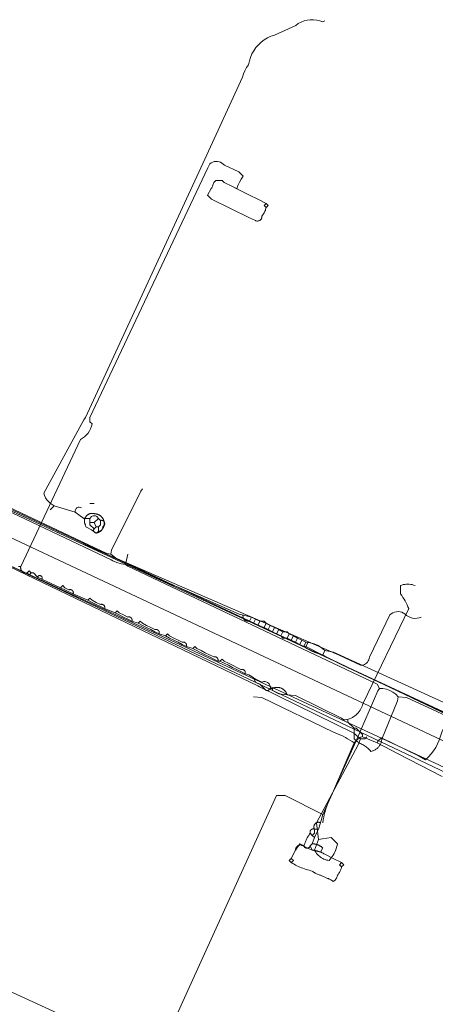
# Model space of a CAD drawing. Header units: inches. Extents: x 158416 to 160804, y 432611 to 437652.
# Tile 93 of 193: x 159420 to 159487, y 434295 to 434452. Entities that reach past the tile are written whole.
import ezdxf

# ---------------------------------------------------------------- set-up
doc = ezdxf.new("R2010")
doc.units = ezdxf.units.IN
doc.header["$MEASUREMENT"] = 0
doc.linetypes.add('COPIER_315', pattern=[0])
doc.linetypes.add('DASHDOT', pattern=[0])
for name, color, linetype in [('4.1-RIOOL-BESTAAND', 251, 'Continuous'), ('4.2-K&L-LAAGSPANNING', 10, 'Continuous'), ('4.2-K&L-LAGEDRUK GAS', 42, 'Continuous'), ('4.2-K&L-MIDDENSPANNING', 10, 'Continuous'), ('4.2-K&L-SIGNAAL KPN', 94, 'Continuous'), ('4.2-K&L-SIGNAAL UPC', 222, 'Continuous'), ('4.2-K&L-WATERLEIDING', 150, 'Continuous')]:
    doc.layers.add(name, color=color, linetype=linetype)

msp = doc.modelspace()

# ---------------------------------------------------------------- linework, layer by layer
at = {"layer": '4.1-RIOOL-BESTAAND', "linetype": 'COPIER_315', "lineweight": 0, "ltscale": 5}
msp.add_polyline3d([(159555.33, 434305.67, 0), (159554.36, 434305.78, 0), (159327.33, 434412.33, 0)], dxfattribs=at)
at = {"layer": '4.2-K&L-LAAGSPANNING', "linetype": 'DASHDOT', "lineweight": 0, "ltscale": 2}
msp.add_line((159437.33, 434365), (159437.67, 434366.67), dxfattribs=at)
for points in [[(159459.67, 434421.67, 0), (159459.33, 434422, 0), (159459.67, 434422.33, 0), (159458.33, 434423, 0), (159457, 434423.67, 0), (159455.67, 434424.33, 0), (159454.33, 434425, 0), (159453, 434425.67, 0), (159452.67, 434426, 0), (159451.67, 434426, 0), (159451.33, 434425.67, 0), (159451.3, 434425.52, 0), (159451.25, 434425.38, 0), (159451.2, 434425.24, 0), (159451.14, 434425.1, 0), (159451.08, 434424.96, 0), (159451.01, 434424.83, 0), (159450.93, 434424.7, 0), (159450.33, 434423.67, 0), (159451, 434423, 0), (159457.03, 434420.07, 0), (159457.97, 434419.6, 0), (159458.03, 434419.57, 0), (159458.1, 434419.56, 0), (159458.18, 434419.54, 0), (159458.25, 434419.54, 0), (159458.32, 434419.54, 0), (159458.39, 434419.55, 0), (159458.46, 434419.57, 0), (159458.53, 434419.59, 0), (159458.6, 434419.62, 0), (159458.66, 434419.65, 0), (159458.72, 434419.7, 0), (159458.77, 434419.74, 0), (159458.82, 434419.8, 0), (159458.87, 434419.85, 0), (159458.91, 434419.91, 0), (159458.94, 434419.98, 0), (159458.97, 434420.05, 0), (159458.98, 434420.12, 0), (159459, 434420.19, 0), (159459, 434420.26, 0), (159459, 434420.33, 0), (159459.09, 434420.45, 0), (159459.18, 434420.57, 0), (159459.27, 434420.7, 0), (159459.34, 434420.83, 0), (159459.41, 434420.96, 0), (159459.48, 434421.1, 0), (159459.54, 434421.24, 0), (159459.59, 434421.38, 0), (159459.63, 434421.52, 0), (159459.67, 434421.67, 0), (159460, 434422, 0), (159459.67, 434422.33, 0)], [(159376.3, 434393.57, 0), (159435.05, 434365.74, 0), (159435.3, 434365.6, 0), (159435.94, 434365.3, 0), (159436.63, 434365.1, 0), (159437.33, 434365, 0), (159437.7, 434364.73, 0), (159477.33, 434346, 0), (159477.67, 434345.33, 0), (159478.23, 434345.32, 0), (159478.79, 434345.22, 0), (159479.33, 434345.03, 0), (159479.83, 434344.76, 0), (159480.28, 434344.41, 0), (159480.67, 434344, 0), (159481.97, 434343.87, 0), (159503.07, 434334.13, 0)], [(159468.67, 434324, 0), (159468.73, 434324.45, 0), (159468.82, 434324.89, 0), (159468.91, 434325.34, 0), (159469.03, 434325.77, 0), (159469.16, 434326.21, 0), (159469.3, 434326.64, 0), (159469.46, 434327.06, 0), (159469.63, 434327.48, 0), (159469.82, 434327.9, 0), (159470.02, 434328.3, 0), (159470.23, 434328.7, 0), (159473.67, 434336.67, 0), (159474, 434337, 0), (159477.4, 434344.97, 0), (159477.67, 434345.33, 0)], [(159473.67, 434336.67, 0), (159473.32, 434336.9, 0), (159472.98, 434337.13, 0), (159472.62, 434337.34, 0), (159472.26, 434337.55, 0), (159471.89, 434337.74, 0), (159471.52, 434337.92, 0), (159471.14, 434338.09, 0), (159470.75, 434338.25, 0), (159470.37, 434338.4, 0), (159458.97, 434343.87, 0), (159457.67, 434344, 0)], [(159474, 434337, 0), (159474.63, 434336.6, 0), (159474.79, 434336.52, 0), (159474.95, 434336.44, 0), (159475.11, 434336.36, 0), (159475.26, 434336.26, 0), (159475.41, 434336.17, 0), (159475.55, 434336.06, 0), (159475.69, 434335.95, 0), (159475.83, 434335.84, 0), (159475.96, 434335.72, 0), (159476.09, 434335.59, 0), (159476.21, 434335.47, 0), (159476.33, 434335.33, 0), (159476.45, 434335.36, 0), (159476.57, 434335.4, 0), (159476.68, 434335.44, 0), (159476.8, 434335.49, 0), (159476.9, 434335.54, 0), (159477.01, 434335.6, 0), (159477.11, 434335.67, 0), (159477.21, 434335.74, 0), (159477.31, 434335.82, 0), (159477.4, 434335.9, 0), (159477.48, 434335.99, 0), (159477.56, 434336.08, 0), (159477.64, 434336.17, 0), (159477.71, 434336.27, 0), (159477.77, 434336.38, 0), (159477.83, 434336.48, 0), (159477.88, 434336.59, 0), (159477.93, 434336.71, 0), (159477.97, 434336.82, 0), (159478, 434336.94, 0), (159478.03, 434337.06, 0), (159478.05, 434337.18, 0), (159478.07, 434337.3, 0), (159480.57, 434343.37, 0), (159480.67, 434344, 0)], [(159471.67, 434317, 0), (159471.33, 434317.33, 0), (159471.67, 434317.67, 0), (159470.33, 434318.33, 0), (159469, 434319, 0), (159468.86, 434319.08, 0), (159468.72, 434319.16, 0), (159468.57, 434319.24, 0), (159468.42, 434319.31, 0), (159468.27, 434319.37, 0), (159468.12, 434319.43, 0), (159467.96, 434319.48, 0), (159467.81, 434319.53, 0), (159467.65, 434319.57, 0), (159467.49, 434319.6, 0), (159467.33, 434319.63, 0), (159467.16, 434319.65, 0), (159467, 434319.67, 0), (159466.03, 434320.1, 0), (159465.89, 434320.15, 0), (159465.76, 434320.21, 0), (159465.62, 434320.27, 0), (159465.49, 434320.34, 0), (159465.36, 434320.41, 0), (159465.24, 434320.49, 0), (159465.12, 434320.58, 0), (159465, 434320.67, 0), (159464.33, 434319.67, 0), (159463.67, 434318.33, 0), (159463.33, 434318, 0), (159463.67, 434317.67, 0)], [(159463.67, 434318.33, 0), (159464, 434318, 0), (159463.67, 434317.67, 0), (159463.89, 434317.54, 0), (159464.11, 434317.41, 0), (159464.34, 434317.29, 0), (159464.57, 434317.18, 0), (159464.81, 434317.07, 0), (159465.04, 434316.96, 0), (159465.28, 434316.86, 0), (159465.52, 434316.77, 0), (159465.76, 434316.68, 0), (159466.01, 434316.6, 0), (159466.25, 434316.53, 0), (159466.5, 434316.46, 0), (159466.75, 434316.39, 0), (159467, 434316.33, 0), (159467.11, 434316.25, 0), (159467.22, 434316.17, 0), (159467.33, 434316.09, 0), (159467.45, 434316.02, 0), (159467.57, 434315.95, 0), (159467.69, 434315.89, 0), (159467.81, 434315.83, 0), (159467.94, 434315.78, 0), (159468.07, 434315.74, 0), (159468.2, 434315.7, 0), (159468.33, 434315.67, 0), (159469.3, 434315.23, 0), (159469.44, 434315.18, 0), (159469.58, 434315.13, 0), (159469.71, 434315.06, 0), (159469.84, 434315, 0), (159469.97, 434314.92, 0), (159470.1, 434314.84, 0), (159470.22, 434314.76, 0), (159470.33, 434314.67, 0), (159470.41, 434314.72, 0), (159470.49, 434314.78, 0), (159470.56, 434314.84, 0), (159470.62, 434314.91, 0), (159470.68, 434314.98, 0), (159470.74, 434315.06, 0), (159470.8, 434315.14, 0), (159470.84, 434315.22, 0), (159470.89, 434315.31, 0), (159470.92, 434315.39, 0), (159470.95, 434315.48, 0), (159470.98, 434315.57, 0), (159471, 434315.67, 0), (159471.09, 434315.77, 0), (159471.17, 434315.88, 0), (159471.24, 434316, 0), (159471.32, 434316.11, 0), (159471.38, 434316.23, 0), (159471.44, 434316.35, 0), (159471.5, 434316.48, 0), (159471.55, 434316.61, 0), (159471.59, 434316.74, 0), (159471.63, 434316.87, 0), (159471.67, 434317, 0), (159472, 434317.33, 0), (159471.67, 434317.67, 0)]]:
    msp.add_polyline3d(points, dxfattribs=at)
at = {"layer": '4.2-K&L-LAGEDRUK GAS', "linetype": 'Continuous', "lineweight": 0, "ltscale": 15}
for p, q in [((159425.33, 434373.67), (159426, 434374.33)), ((159431.67, 434374.67), (159432.33, 434374.67)), ((159431.67, 434371.67), (159432.33, 434371.67)), ((159466, 434352), (159466.33, 434352.67))]:
    msp.add_line(p, q, dxfattribs=at)
for points in [[(159431.67, 434372.33, 0), (159431.73, 434372.44, 0), (159431.82, 434372.54, 0), (159431.91, 434372.62, 0), (159432.03, 434372.68, 0), (159432.15, 434372.72, 0), (159432.27, 434372.74, 0), (159432.4, 434372.74, 0), (159432.52, 434372.72, 0), (159432.64, 434372.68, 0), (159432.75, 434372.62, 0), (159432.85, 434372.54, 0), (159432.93, 434372.44, 0), (159433, 434372.33, 0), (159433.33, 434372, 0), (159433.42, 434372.02, 0), (159433.51, 434372.03, 0), (159433.61, 434372.02, 0), (159433.69, 434371.99, 0), (159433.78, 434371.95, 0), (159433.85, 434371.89, 0), (159433.91, 434371.83, 0), (159433.96, 434371.75, 0), (159434, 434371.67, 0), (159434.02, 434371.58, 0), (159434.03, 434371.49, 0), (159434.02, 434371.39, 0), (159433.99, 434371.31, 0), (159433.95, 434371.22, 0), (159433.89, 434371.15, 0), (159433.83, 434371.09, 0), (159433.75, 434371.04, 0), (159433.67, 434371, 0), (159433.69, 434370.91, 0), (159433.69, 434370.82, 0), (159433.68, 434370.73, 0), (159433.66, 434370.65, 0), (159433.62, 434370.57, 0), (159433.57, 434370.49, 0), (159433.51, 434370.43, 0), (159433.43, 434370.38, 0), (159433.35, 434370.34, 0), (159433.27, 434370.32, 0), (159433.18, 434370.31, 0), (159433.09, 434370.31, 0), (159433, 434370.33, 0), (159432.98, 434370.27, 0), (159432.95, 434370.21, 0), (159432.91, 434370.16, 0), (159432.86, 434370.12, 0), (159432.8, 434370.09, 0), (159432.74, 434370.06, 0), (159432.68, 434370.05, 0), (159432.62, 434370.04, 0), (159432.55, 434370.05, 0), (159432.49, 434370.07, 0), (159432.43, 434370.1, 0), (159432.38, 434370.14, 0), (159432.33, 434370.19, 0), (159432.3, 434370.24, 0), (159432.27, 434370.3, 0), (159432.25, 434370.36, 0), (159432.25, 434370.43, 0), (159432.25, 434370.49, 0), (159432.27, 434370.55, 0), (159432.3, 434370.61, 0), (159432.33, 434370.67, 0), (159431.67, 434371.33, 0), (159431.67, 434371.67, 0), (159431.67, 434372.33, 0), (159430.67, 434372.33, 0), (159429.33, 434373.33, 0), (159426, 434374.33, 0), (159425.66, 434374.51, 0), (159425.34, 434374.73, 0), (159425.06, 434374.99, 0), (159424.81, 434375.29, 0), (159424.6, 434375.61, 0), (159424.44, 434375.96, 0), (159424.33, 434376.33, 0), (159430.67, 434388, 0), (159430.93, 434388.37, 0), (159449.93, 434429.37, 0), (159455.9, 434442.37, 0), (159456.07, 434442.9, 0), (159456.29, 434443.41, 0), (159456.56, 434443.9, 0), (159456.88, 434444.36, 0), (159457, 434444.95, 0), (159457.18, 434445.52, 0), (159457.42, 434446.07, 0), (159457.71, 434446.59, 0), (159458.05, 434447.08, 0), (159458.44, 434447.53, 0), (159458.88, 434447.94, 0), (159459.35, 434448.3, 0), (159459.86, 434448.61, 0), (159460.4, 434448.87, 0), (159460.97, 434449.07, 0), (159464.37, 434450.6, 0), (159464.78, 434450.89, 0), (159465.23, 434451.13, 0), (159465.7, 434451.31, 0), (159466.19, 434451.44, 0), (159466.69, 434451.5, 0), (159467.2, 434451.51, 0), (159467.7, 434451.45, 0), (159468.19, 434451.34, 0), (159468.67, 434451.17, 0), (159469, 434451.33, 0)], [(159507, 434323, 0), (159507, 434324, 0), (159509.33, 434329.33, 0), (159509.56, 434329.5, 0), (159509.76, 434329.71, 0), (159509.91, 434329.95, 0), (159510.03, 434330.21, 0), (159510.09, 434330.49, 0), (159510.11, 434330.78, 0), (159510.08, 434331.06, 0), (159510, 434331.33, 0), (159503.7, 434334.1, 0), (159471.7, 434349.07, 0), (159466, 434352, 0), (159465.37, 434352.1, 0), (159435.72, 434366.08, 0), (159435, 434366.67, 0), (159434.37, 434366.77, 0), (159356.97, 434403.27, 0)], [(159552.03, 434295.07, 0), (159548.33, 434297, 0), (159548.33, 434298.33, 0), (159548.73, 434298.97, 0), (159549, 434299.33, 0), (159549, 434302.33, 0), (159547.67, 434304, 0), (159546, 434305.67, 0), (159517.3, 434319.27, 0), (159507, 434324, 0), (159506.72, 434324.08, 0), (159379.97, 434382.88, 0)], [(159435, 434366.67, 0), (159435.1, 434367.3, 0), (159439.73, 434376.63, 0), (159440, 434377, 0)], [(159433, 434370.33, 0), (159433, 434371, 0), (159433.33, 434371.33, 0), (159433.33, 434372, 0), (159433, 434372.33, 0), (159432.33, 434371.67, 0), (159432.67, 434371, 0)], [(159432.33, 434370.67, 0), (159432.67, 434371, 0), (159433, 434371, 0)]]:
    msp.add_polyline3d(points, dxfattribs=at)
msp.add_arc((159429.96, 434373.47), 0.645, 54.9365, 192.4549, dxfattribs=at)
at = {"layer": '4.2-K&L-MIDDENSPANNING', "linetype": 'Continuous', "lineweight": 0, "ltscale": 1.75}
for points in [[(159420.33, 434364.67, 0), (159420.67, 434364.67, 0), (159430.17, 434384.83, 0), (159430.5, 434385.05, 0), (159430.82, 434385.29, 0), (159431.1, 434385.57, 0), (159431.36, 434385.88, 0), (159431.57, 434386.22, 0), (159431.76, 434386.57, 0), (159431.9, 434386.95, 0), (159432, 434387.33, 0), (159431.67, 434387.67, 0), (159431.67, 434388.33, 0), (159450.4, 434427.97, 0), (159450.73, 434428.63, 0), (159450.94, 434428.78, 0), (159451.17, 434428.9, 0), (159451.42, 434428.97, 0), (159451.68, 434429.01, 0), (159451.93, 434429, 0), (159452.19, 434428.96, 0), (159452.43, 434428.87, 0), (159452.65, 434428.75, 0), (159452.86, 434428.59, 0), (159453.03, 434428.4, 0), (159455.33, 434427.33, 0), (159456, 434426.67, 0), (159455.69, 434426.2, 0), (159455.42, 434425.71, 0), (159455.19, 434425.19, 0), (159455, 434424.67, 0)], [(159459.67, 434421.67, 0), (159459.33, 434422, 0), (159459.67, 434422.33, 0), (159458.33, 434423, 0), (159457, 434423.67, 0), (159455.67, 434424.33, 0), (159455, 434424.67, 0), (159454.33, 434425, 0), (159453, 434425.67, 0), (159452.67, 434426, 0), (159451.67, 434426, 0), (159451.33, 434425.67, 0), (159451.3, 434425.52, 0), (159451.25, 434425.38, 0), (159451.2, 434425.24, 0), (159451.14, 434425.1, 0), (159451.08, 434424.96, 0), (159451.01, 434424.83, 0), (159450.93, 434424.7, 0), (159450.33, 434423.67, 0), (159451, 434423, 0), (159457.03, 434420.07, 0), (159457.97, 434419.6, 0), (159458.03, 434419.57, 0), (159458.1, 434419.56, 0), (159458.18, 434419.54, 0), (159458.25, 434419.54, 0), (159458.32, 434419.54, 0), (159458.39, 434419.55, 0), (159458.46, 434419.57, 0), (159458.53, 434419.59, 0), (159458.6, 434419.62, 0), (159458.66, 434419.65, 0), (159458.72, 434419.7, 0), (159458.77, 434419.74, 0), (159458.82, 434419.8, 0), (159458.87, 434419.85, 0), (159458.91, 434419.91, 0), (159458.94, 434419.98, 0), (159458.97, 434420.05, 0), (159458.98, 434420.12, 0), (159459, 434420.19, 0), (159459, 434420.26, 0), (159459, 434420.33, 0), (159459.09, 434420.45, 0), (159459.18, 434420.57, 0), (159459.27, 434420.7, 0), (159459.34, 434420.83, 0), (159459.41, 434420.96, 0), (159459.48, 434421.1, 0), (159459.54, 434421.24, 0), (159459.59, 434421.38, 0), (159459.63, 434421.52, 0), (159459.67, 434421.67, 0), (159460, 434422, 0), (159459.67, 434422.33, 0)], [(159477.33, 434336.67, 0), (159477.4, 434336.97, 0), (159478, 434337.5, 0), (159483.97, 434334.6, 0), (159485, 434334, 0), (159485.47, 434334.45, 0), (159485.89, 434334.93, 0), (159486.28, 434335.44, 0), (159486.63, 434335.98, 0), (159486.93, 434336.55, 0), (159487.19, 434337.14, 0), (159487.4, 434337.74, 0), (159487.57, 434338.37, 0), (159523.67, 434416.33, 0)], [(159424, 434362.67, 0), (159423.33, 434363, 0), (159422.67, 434363.67, 0), (159422.33, 434363.67, 0), (159422, 434363.33, 0), (159421.67, 434363.67, 0), (159421.62, 434363.66, 0), (159421.57, 434363.65, 0), (159421.53, 434363.65, 0), (159421.48, 434363.65, 0), (159421.44, 434363.65, 0), (159421.39, 434363.66, 0), (159421.34, 434363.66, 0), (159421.3, 434363.67, 0), (159421.25, 434363.69, 0), (159421.21, 434363.7, 0), (159421.17, 434363.72, 0), (159421.12, 434363.74, 0), (159421.08, 434363.76, 0), (159421.04, 434363.78, 0), (159421.01, 434363.81, 0), (159420.97, 434363.84, 0), (159420.93, 434363.87, 0), (159420.9, 434363.9, 0), (159420.87, 434363.93, 0), (159420.84, 434363.97, 0), (159420.81, 434364.01, 0), (159420.78, 434364.04, 0), (159420.76, 434364.08, 0), (159420.74, 434364.12, 0), (159420.72, 434364.17, 0), (159420.7, 434364.21, 0), (159420.69, 434364.25, 0), (159420.67, 434364.3, 0), (159420.66, 434364.34, 0), (159420.66, 434364.39, 0), (159420.65, 434364.44, 0), (159420.65, 434364.48, 0), (159420.65, 434364.53, 0), (159420.65, 434364.57, 0), (159420.66, 434364.62, 0), (159420.67, 434364.67, 0)], [(159421.67, 434363.67, 0), (159422, 434364, 0), (159422.33, 434363.67, 0)], [(159460.33, 434345.33, 0), (159460.34, 434345.49, 0), (159460.32, 434345.64, 0), (159460.28, 434345.79, 0), (159460.22, 434345.94, 0), (159460.13, 434346.06, 0), (159460.02, 434346.18, 0), (159459.9, 434346.27, 0), (159459.76, 434346.34, 0), (159459.61, 434346.39, 0), (159459.46, 434346.41, 0), (159459.3, 434346.41, 0), (159459.15, 434346.39, 0), (159459, 434346.33, 0), (159458.33, 434346.67, 0), (159457.67, 434347, 0), (159457.43, 434347.18, 0), (159457.17, 434347.34, 0), (159456.9, 434347.48, 0), (159456.62, 434347.59, 0), (159456.33, 434347.67, 0), (159455.67, 434348, 0), (159455, 434348.33, 0), (159454.33, 434348.67, 0), (159453.67, 434349, 0), (159453, 434349.33, 0), (159452.33, 434349.67, 0), (159452, 434349.67, 0), (159451.33, 434350, 0), (159450.67, 434350.33, 0), (159450, 434350.67, 0), (159449.33, 434351, 0), (159448.67, 434351.33, 0), (159448, 434351.67, 0), (159447, 434352, 0), (159446.33, 434352.33, 0), (159445.67, 434352.67, 0), (159445, 434353, 0), (159444.33, 434353.33, 0), (159443.67, 434353.67, 0), (159442.67, 434354, 0), (159442, 434354.33, 0), (159441.33, 434354.67, 0), (159440.67, 434355, 0), (159440, 434355.33, 0), (159439.33, 434355.67, 0), (159438.33, 434356, 0), (159437.67, 434356.33, 0), (159437, 434356.67, 0), (159436.33, 434357, 0), (159435.67, 434357.33, 0), (159434, 434358, 0), (159433.33, 434358.33, 0), (159432.67, 434358.67, 0), (159432, 434359, 0), (159431.33, 434359.33, 0), (159429, 434360.33, 0), (159428.33, 434360.67, 0), (159427.67, 434361, 0), (159427, 434361.33, 0), (159424, 434362.67, 0), (159424.03, 434362.72, 0), (159424.05, 434362.78, 0), (159424.06, 434362.84, 0), (159424.06, 434362.91, 0), (159424.05, 434362.97, 0), (159424.02, 434363.03, 0), (159423.99, 434363.08, 0), (159423.95, 434363.13, 0), (159423.91, 434363.17, 0), (159423.85, 434363.21, 0), (159423.79, 434363.23, 0), (159423.73, 434363.24, 0), (159423.67, 434363.24, 0), (159423.61, 434363.24, 0), (159423.55, 434363.22, 0), (159423.49, 434363.19, 0), (159423.44, 434363.15, 0), (159423.4, 434363.11, 0), (159423.36, 434363.06, 0), (159423.33, 434363, 0)], [(159429, 434360.33, 0), (159429.01, 434360.36, 0), (159429.02, 434360.39, 0), (159429.02, 434360.42, 0), (159429.02, 434360.45, 0), (159429.03, 434360.48, 0), (159429.03, 434360.51, 0), (159429.03, 434360.53, 0), (159429.02, 434360.56, 0), (159429.02, 434360.59, 0), (159429.01, 434360.62, 0), (159429.01, 434360.65, 0), (159429, 434360.68, 0), (159428.99, 434360.7, 0), (159428.97, 434360.73, 0), (159428.96, 434360.76, 0), (159428.95, 434360.78, 0), (159428.93, 434360.81, 0), (159428.91, 434360.83, 0), (159428.89, 434360.85, 0), (159428.87, 434360.87, 0), (159428.85, 434360.89, 0), (159428.83, 434360.91, 0), (159428.81, 434360.93, 0), (159428.78, 434360.95, 0), (159428.76, 434360.96, 0), (159428.73, 434360.97, 0), (159428.7, 434360.99, 0), (159428.68, 434361, 0), (159428.65, 434361.01, 0), (159428.62, 434361.01, 0), (159428.59, 434361.02, 0), (159428.56, 434361.02, 0), (159428.53, 434361.03, 0), (159428.51, 434361.03, 0), (159428.48, 434361.03, 0), (159428.45, 434361.02, 0), (159428.42, 434361.02, 0), (159428.39, 434361.02, 0), (159428.36, 434361.01, 0), (159428.33, 434361, 0), (159427.67, 434361.33, 0), (159427.33, 434361.67, 0), (159427, 434361.33, 0)], [(159460.67, 434345.33, 0), (159460.67, 434345, 0), (159461.69, 434344.46, 0), (159463, 434344.33, 0), (159464.31, 434344.21, 0), (159471.63, 434340.6, 0), (159472, 434340.33, 0), (159472.24, 434340.36, 0), (159472.48, 434340.4, 0), (159472.71, 434340.46, 0), (159472.94, 434340.53, 0), (159473.16, 434340.62, 0), (159473.38, 434340.73, 0), (159473.58, 434340.85, 0), (159473.78, 434340.99, 0), (159473.97, 434341.14, 0), (159474.15, 434341.3, 0), (159474.31, 434341.48, 0), (159474.46, 434341.67, 0), (159474.6, 434341.86, 0), (159474.73, 434342.07, 0), (159474.84, 434342.28, 0), (159474.93, 434342.51, 0), (159475.01, 434342.73, 0), (159475.07, 434342.97, 0), (159482.33, 434358, 0), (159482.21, 434358.31, 0), (159482.08, 434358.62, 0), (159481.93, 434358.93, 0), (159481.77, 434359.22, 0), (159481.59, 434359.51, 0), (159481.41, 434359.79, 0), (159481.21, 434360.07, 0), (159481, 434360.33, 0), (159481, 434361.67, 0), (159481.23, 434361.74, 0), (159481.46, 434361.81, 0), (159481.69, 434361.85, 0), (159481.93, 434361.88, 0), (159482.17, 434361.89, 0), (159482.41, 434361.88, 0), (159482.64, 434361.85, 0), (159482.88, 434361.81, 0), (159483.11, 434361.74, 0), (159483.33, 434361.67, 0)], [(159434, 434358, 0), (159434.01, 434358.03, 0), (159434.02, 434358.06, 0), (159434.02, 434358.1, 0), (159434.03, 434358.13, 0), (159434.03, 434358.16, 0), (159434.03, 434358.2, 0), (159434.02, 434358.23, 0), (159434.02, 434358.26, 0), (159434.01, 434358.3, 0), (159434, 434358.33, 0), (159433.99, 434358.36, 0), (159433.98, 434358.39, 0), (159433.96, 434358.42, 0), (159433.95, 434358.45, 0), (159433.93, 434358.48, 0), (159433.91, 434358.5, 0), (159433.88, 434358.53, 0), (159433.86, 434358.55, 0), (159433.84, 434358.57, 0), (159433.81, 434358.59, 0), (159433.78, 434358.61, 0), (159433.75, 434358.63, 0), (159433.72, 434358.64, 0), (159433.69, 434358.66, 0), (159433.66, 434358.67, 0), (159433.63, 434358.68, 0), (159433.6, 434358.68, 0), (159433.56, 434358.69, 0), (159433.53, 434358.69, 0), (159433.5, 434358.69, 0), (159433.46, 434358.69, 0), (159433.43, 434358.69, 0), (159433.4, 434358.68, 0), (159433.37, 434358.68, 0), (159433.33, 434358.67, 0), (159432.67, 434359, 0), (159432, 434359.33, 0), (159431.67, 434359.67, 0), (159431.33, 434359.33, 0)], [(159438.33, 434356, 0), (159438.34, 434356.03, 0), (159438.35, 434356.06, 0), (159438.36, 434356.1, 0), (159438.36, 434356.13, 0), (159438.36, 434356.16, 0), (159438.36, 434356.2, 0), (159438.36, 434356.23, 0), (159438.35, 434356.26, 0), (159438.34, 434356.3, 0), (159438.34, 434356.33, 0), (159438.32, 434356.36, 0), (159438.31, 434356.39, 0), (159438.3, 434356.42, 0), (159438.28, 434356.45, 0), (159438.26, 434356.48, 0), (159438.24, 434356.5, 0), (159438.22, 434356.53, 0), (159438.19, 434356.55, 0), (159438.17, 434356.57, 0), (159438.14, 434356.59, 0), (159438.11, 434356.61, 0), (159438.09, 434356.63, 0), (159438.06, 434356.64, 0), (159438.03, 434356.66, 0), (159437.99, 434356.67, 0), (159437.96, 434356.68, 0), (159437.93, 434356.68, 0), (159437.9, 434356.69, 0), (159437.86, 434356.69, 0), (159437.83, 434356.69, 0), (159437.8, 434356.69, 0), (159437.76, 434356.69, 0), (159437.73, 434356.68, 0), (159437.7, 434356.68, 0), (159437.67, 434356.67, 0), (159437, 434357, 0), (159436.33, 434357.33, 0), (159436, 434357.67, 0), (159435.67, 434357.33, 0)], [(159442.67, 434354, 0), (159442.68, 434354.04, 0), (159442.69, 434354.07, 0), (159442.69, 434354.11, 0), (159442.69, 434354.15, 0), (159442.69, 434354.19, 0), (159442.69, 434354.22, 0), (159442.69, 434354.26, 0), (159442.68, 434354.3, 0), (159442.67, 434354.33, 0), (159442.65, 434354.37, 0), (159442.64, 434354.4, 0), (159442.62, 434354.44, 0), (159442.6, 434354.47, 0), (159442.58, 434354.5, 0), (159442.55, 434354.53, 0), (159442.53, 434354.55, 0), (159442.5, 434354.58, 0), (159442.47, 434354.6, 0), (159442.44, 434354.62, 0), (159442.4, 434354.64, 0), (159442.37, 434354.65, 0), (159442.33, 434354.67, 0), (159442.3, 434354.68, 0), (159442.26, 434354.69, 0), (159442.22, 434354.69, 0), (159442.19, 434354.69, 0), (159442.15, 434354.69, 0), (159442.11, 434354.69, 0), (159442.07, 434354.69, 0), (159442.04, 434354.68, 0), (159442, 434354.67, 0), (159441.33, 434355, 0), (159440.67, 434355.33, 0), (159440, 434355.67, 0), (159439.67, 434356, 0), (159439.33, 434355.67, 0)], [(159447, 434352, 0), (159447.01, 434352.04, 0), (159447.02, 434352.07, 0), (159447.02, 434352.11, 0), (159447.03, 434352.14, 0), (159447.03, 434352.18, 0), (159447.02, 434352.22, 0), (159447.02, 434352.25, 0), (159447.01, 434352.29, 0), (159447, 434352.32, 0), (159446.99, 434352.36, 0), (159446.98, 434352.39, 0), (159446.96, 434352.42, 0), (159446.94, 434352.45, 0), (159446.92, 434352.48, 0), (159446.9, 434352.51, 0), (159446.87, 434352.54, 0), (159446.85, 434352.56, 0), (159446.82, 434352.59, 0), (159446.79, 434352.61, 0), (159446.76, 434352.63, 0), (159446.72, 434352.64, 0), (159446.69, 434352.66, 0), (159446.66, 434352.67, 0), (159446.62, 434352.68, 0), (159446.59, 434352.69, 0), (159446.55, 434352.69, 0), (159446.51, 434352.69, 0), (159446.48, 434352.69, 0), (159446.44, 434352.69, 0), (159446.4, 434352.68, 0), (159446.37, 434352.68, 0), (159446.33, 434352.67, 0), (159445.67, 434353, 0), (159445, 434353.33, 0), (159444.33, 434353.67, 0), (159444, 434354, 0), (159443.67, 434353.67, 0)], [(159452, 434349.67, 0), (159452.01, 434349.71, 0), (159452.02, 434349.74, 0), (159452.02, 434349.78, 0), (159452.03, 434349.82, 0), (159452.03, 434349.86, 0), (159452.02, 434349.91, 0), (159452.02, 434349.94, 0), (159452.01, 434349.98, 0), (159451.99, 434350.02, 0), (159451.98, 434350.06, 0), (159451.96, 434350.09, 0), (159451.94, 434350.13, 0), (159451.91, 434350.16, 0), (159451.89, 434350.19, 0), (159451.86, 434350.22, 0), (159451.83, 434350.25, 0), (159451.8, 434350.27, 0), (159451.76, 434350.29, 0), (159451.73, 434350.31, 0), (159451.69, 434350.33, 0), (159451.65, 434350.34, 0), (159451.61, 434350.35, 0), (159451.57, 434350.36, 0), (159451.53, 434350.36, 0), (159451.49, 434350.36, 0), (159451.45, 434350.36, 0), (159451.41, 434350.35, 0), (159451.37, 434350.34, 0), (159451.33, 434350.33, 0), (159450.67, 434350.67, 0), (159450, 434351, 0), (159449.33, 434351.33, 0), (159448.67, 434351.67, 0), (159448.33, 434352, 0), (159448, 434351.67, 0)], [(159456.33, 434347.67, 0), (159456.34, 434347.71, 0), (159456.35, 434347.74, 0), (159456.36, 434347.78, 0), (159456.36, 434347.82, 0), (159456.36, 434347.86, 0), (159456.36, 434347.9, 0), (159456.35, 434347.94, 0), (159456.34, 434347.98, 0), (159456.33, 434348.02, 0), (159456.31, 434348.06, 0), (159456.29, 434348.09, 0), (159456.27, 434348.13, 0), (159456.25, 434348.16, 0), (159456.22, 434348.19, 0), (159456.19, 434348.22, 0), (159456.16, 434348.25, 0), (159456.13, 434348.27, 0), (159456.09, 434348.29, 0), (159456.06, 434348.31, 0), (159456.02, 434348.33, 0), (159455.98, 434348.34, 0), (159455.94, 434348.35, 0), (159455.9, 434348.36, 0), (159455.86, 434348.36, 0), (159455.82, 434348.36, 0), (159455.78, 434348.36, 0), (159455.74, 434348.35, 0), (159455.71, 434348.34, 0), (159455.67, 434348.33, 0), (159455, 434348.67, 0), (159454.33, 434349, 0), (159453.67, 434349.33, 0), (159453, 434349.67, 0), (159452.67, 434350, 0), (159452.33, 434349.67, 0)], [(159463, 434344.33, 0), (159462.97, 434344.41, 0), (159462.94, 434344.49, 0), (159462.91, 434344.56, 0), (159462.87, 434344.64, 0), (159462.83, 434344.71, 0), (159462.79, 434344.78, 0), (159462.74, 434344.84, 0), (159462.69, 434344.91, 0), (159462.63, 434344.97, 0), (159462.57, 434345.03, 0), (159462.51, 434345.08, 0), (159462.45, 434345.14, 0), (159462.39, 434345.19, 0), (159462.32, 434345.23, 0), (159462.25, 434345.28, 0), (159462.17, 434345.32, 0), (159462.1, 434345.35, 0), (159462.03, 434345.39, 0), (159461.95, 434345.41, 0), (159461.87, 434345.44, 0), (159461.79, 434345.46, 0), (159461.71, 434345.48, 0), (159461.63, 434345.49, 0), (159461.55, 434345.5, 0), (159461.46, 434345.5, 0), (159461.38, 434345.5, 0), (159461.3, 434345.5, 0), (159461.22, 434345.49, 0), (159461.14, 434345.48, 0), (159461.05, 434345.47, 0), (159460.97, 434345.45, 0), (159460.9, 434345.43, 0), (159460.82, 434345.4, 0), (159460.74, 434345.37, 0), (159460.67, 434345.33, 0), (159460.33, 434345.33, 0), (159460, 434345, 0), (159459.67, 434345, 0), (159458.67, 434346, 0), (159458, 434346.33, 0), (159457.67, 434347, 0)], [(159466.67, 434320.33, 0), (159467, 434320.67, 0), (159467.33, 434321.67, 0), (159467.67, 434322.33, 0), (159468, 434323, 0), (159468.33, 434324, 0), (159468.67, 434325.33, 0), (159474, 434337, 0), (159473.67, 434337.33, 0), (159473.67, 434339, 0)], [(159472.67, 434340.33, 0), (159472.67, 434340, 0), (159473.67, 434339, 0), (159474, 434339, 0), (159475, 434338, 0), (159475, 434337.67, 0), (159477.33, 434336.67, 0), (159480.63, 434334.93, 0), (159487.67, 434331.33, 0)], [(159443.73, 434289.63, 0), (159446.43, 434295.63, 0), (159461.33, 434328.33, 0), (159462.67, 434328.33, 0), (159468.67, 434325.33, 0)], [(159465.67, 434320.33, 0), (159465.71, 434320.47, 0), (159465.75, 434320.6, 0), (159465.8, 434320.73, 0), (159465.85, 434320.86, 0), (159465.91, 434320.99, 0), (159465.96, 434321.12, 0), (159466.02, 434321.25, 0), (159466.08, 434321.38, 0), (159466.15, 434321.5, 0), (159466.21, 434321.62, 0), (159466.28, 434321.75, 0), (159466.35, 434321.87, 0), (159466.43, 434321.99, 0), (159466.51, 434322.1, 0), (159466.58, 434322.22, 0), (159466.67, 434322.33, 0), (159466.66, 434322.37, 0), (159466.65, 434322.41, 0), (159466.64, 434322.45, 0), (159466.64, 434322.49, 0), (159466.64, 434322.52, 0), (159466.64, 434322.56, 0), (159466.65, 434322.6, 0), (159466.66, 434322.64, 0), (159466.67, 434322.68, 0), (159466.68, 434322.71, 0), (159466.7, 434322.75, 0), (159466.72, 434322.78, 0), (159466.74, 434322.81, 0), (159466.77, 434322.84, 0), (159466.79, 434322.87, 0), (159466.82, 434322.9, 0), (159466.85, 434322.92, 0), (159466.88, 434322.95, 0), (159466.92, 434322.97, 0), (159466.95, 434322.98, 0), (159466.99, 434323, 0), (159467.03, 434323.01, 0), (159467.06, 434323.02, 0), (159467.1, 434323.02, 0), (159467.14, 434323.03, 0), (159467.18, 434323.03, 0), (159467.22, 434323.02, 0), (159467.26, 434323.02, 0), (159467.3, 434323.01, 0), (159467.33, 434323, 0), (159467.31, 434323.04, 0), (159467.3, 434323.09, 0), (159467.28, 434323.13, 0), (159467.27, 434323.18, 0), (159467.26, 434323.22, 0), (159467.26, 434323.27, 0), (159467.25, 434323.31, 0), (159467.26, 434323.36, 0), (159467.26, 434323.41, 0), (159467.26, 434323.45, 0), (159467.27, 434323.5, 0), (159467.28, 434323.54, 0), (159467.3, 434323.59, 0), (159467.32, 434323.63, 0), (159467.34, 434323.67, 0), (159467.36, 434323.71, 0), (159467.38, 434323.75, 0), (159467.41, 434323.79, 0), (159467.44, 434323.83, 0), (159467.47, 434323.86, 0), (159467.51, 434323.89, 0), (159467.54, 434323.92, 0), (159467.58, 434323.95, 0), (159467.62, 434323.97, 0), (159467.66, 434324, 0), (159467.7, 434324.02, 0), (159467.75, 434324.03, 0), (159467.79, 434324.05, 0), (159467.83, 434324.06, 0), (159467.88, 434324.07, 0), (159467.93, 434324.08, 0), (159467.97, 434324.08, 0), (159468.02, 434324.08, 0), (159468.07, 434324.08, 0), (159468.11, 434324.07, 0), (159468.16, 434324.06, 0), (159468.2, 434324.05, 0), (159468.25, 434324.04, 0), (159468.29, 434324.02, 0), (159468.33, 434324, 0)], [(159467.33, 434321.67, 0), (159467, 434322, 0), (159466.67, 434322.33, 0)], [(159467, 434322, 0), (159467.33, 434322.33, 0), (159467.33, 434323, 0), (159468, 434323, 0)], [(159471.67, 434317, 0), (159471.33, 434317.33, 0), (159471.67, 434317.67, 0), (159470.33, 434318.33, 0), (159469, 434319, 0), (159468.33, 434319.33, 0), (159467, 434319.67, 0), (159466.67, 434320.33, 0), (159466.65, 434320.28, 0), (159466.62, 434320.23, 0), (159466.59, 434320.18, 0), (159466.55, 434320.14, 0), (159466.51, 434320.1, 0), (159466.46, 434320.06, 0), (159466.41, 434320.03, 0), (159466.36, 434320.01, 0), (159466.31, 434319.99, 0), (159466.25, 434319.98, 0), (159466.2, 434319.97, 0), (159466.14, 434319.97, 0), (159466.08, 434319.98, 0), (159466.03, 434319.99, 0), (159465.97, 434320.01, 0), (159465.92, 434320.03, 0), (159465.87, 434320.06, 0), (159465.82, 434320.1, 0), (159465.78, 434320.14, 0), (159465.75, 434320.18, 0), (159465.71, 434320.23, 0), (159465.69, 434320.28, 0), (159465.67, 434320.33, 0), (159465.61, 434320.37, 0), (159465.54, 434320.41, 0), (159465.47, 434320.44, 0), (159465.4, 434320.46, 0), (159465.33, 434320.48, 0), (159465.26, 434320.49, 0), (159465.19, 434320.5, 0), (159465.11, 434320.49, 0), (159465.04, 434320.49, 0), (159464.97, 434320.47, 0), (159464.9, 434320.45, 0), (159464.83, 434320.42, 0), (159464.76, 434320.39, 0), (159464.7, 434320.35, 0), (159464.64, 434320.31, 0), (159464.59, 434320.26, 0), (159464.54, 434320.21, 0), (159464.49, 434320.15, 0), (159464.45, 434320.09, 0), (159464.42, 434320.02, 0), (159464.39, 434319.95, 0), (159464.36, 434319.88, 0), (159464.35, 434319.81, 0), (159464.34, 434319.74, 0), (159464.33, 434319.67, 0), (159463.67, 434318.33, 0), (159463.33, 434318, 0), (159463.67, 434317.67, 0)], [(159468.33, 434319.33, 0), (159468.67, 434320, 0), (159468.63, 434320.04, 0), (159468.58, 434320.07, 0), (159468.54, 434320.11, 0), (159468.5, 434320.15, 0), (159468.45, 434320.18, 0), (159468.41, 434320.21, 0), (159468.36, 434320.24, 0), (159468.32, 434320.28, 0), (159468.27, 434320.31, 0), (159468.22, 434320.33, 0), (159468.17, 434320.36, 0), (159468.12, 434320.39, 0), (159468.08, 434320.41, 0), (159468.02, 434320.44, 0), (159467.97, 434320.46, 0), (159467.92, 434320.48, 0), (159467.87, 434320.5, 0), (159467.82, 434320.52, 0), (159467.77, 434320.54, 0), (159467.71, 434320.56, 0), (159467.66, 434320.57, 0), (159467.61, 434320.59, 0), (159467.55, 434320.6, 0), (159467.5, 434320.61, 0), (159467.44, 434320.62, 0), (159467.39, 434320.63, 0), (159467.33, 434320.64, 0), (159467.28, 434320.65, 0), (159467.22, 434320.66, 0), (159467.17, 434320.66, 0), (159467.11, 434320.66, 0), (159467.06, 434320.67, 0), (159467, 434320.67, 0)], [(159463.67, 434318.33, 0), (159464, 434318, 0), (159463.67, 434317.67, 0), (159463.89, 434317.54, 0), (159464.11, 434317.41, 0), (159464.34, 434317.29, 0), (159464.57, 434317.18, 0), (159464.81, 434317.07, 0), (159465.04, 434316.96, 0), (159465.28, 434316.86, 0), (159465.52, 434316.77, 0), (159465.76, 434316.68, 0), (159466.01, 434316.6, 0), (159466.25, 434316.53, 0), (159466.5, 434316.46, 0), (159466.75, 434316.39, 0), (159467, 434316.33, 0), (159467.11, 434316.25, 0), (159467.22, 434316.17, 0), (159467.33, 434316.09, 0), (159467.45, 434316.02, 0), (159467.57, 434315.95, 0), (159467.69, 434315.89, 0), (159467.81, 434315.83, 0), (159467.94, 434315.78, 0), (159468.07, 434315.74, 0), (159468.2, 434315.7, 0), (159468.33, 434315.67, 0), (159469.3, 434315.23, 0), (159469.44, 434315.18, 0), (159469.58, 434315.13, 0), (159469.71, 434315.06, 0), (159469.84, 434315, 0), (159469.97, 434314.92, 0), (159470.1, 434314.84, 0), (159470.22, 434314.76, 0), (159470.33, 434314.67, 0), (159470.41, 434314.72, 0), (159470.49, 434314.78, 0), (159470.56, 434314.84, 0), (159470.62, 434314.91, 0), (159470.68, 434314.98, 0), (159470.74, 434315.06, 0), (159470.8, 434315.14, 0), (159470.84, 434315.22, 0), (159470.89, 434315.31, 0), (159470.92, 434315.39, 0), (159470.95, 434315.48, 0), (159470.98, 434315.57, 0), (159471, 434315.67, 0), (159471.09, 434315.77, 0), (159471.17, 434315.88, 0), (159471.24, 434316, 0), (159471.32, 434316.11, 0), (159471.38, 434316.23, 0), (159471.44, 434316.35, 0), (159471.5, 434316.48, 0), (159471.55, 434316.61, 0), (159471.59, 434316.74, 0), (159471.63, 434316.87, 0), (159471.67, 434317, 0), (159472, 434317.33, 0), (159471.67, 434317.67, 0)], [(159403.63, 434304.27, 0), (159432.37, 434291.1, 0)]]:
    msp.add_polyline3d(points, dxfattribs=at)
msp.add_polyline3d([(159432.67, 434370, 0), (159432.73, 434370.01, 0), (159432.79, 434370.03, 0), (159432.85, 434370.05, 0), (159432.9, 434370.07, 0), (159432.96, 434370.09, 0), (159433.02, 434370.11, 0), (159433.08, 434370.14, 0), (159433.13, 434370.17, 0), (159433.18, 434370.2, 0), (159433.24, 434370.23, 0), (159433.29, 434370.27, 0), (159433.34, 434370.31, 0), (159433.38, 434370.35, 0), (159433.43, 434370.39, 0), (159433.47, 434370.43, 0), (159433.52, 434370.47, 0), (159433.56, 434370.52, 0), (159433.6, 434370.57, 0), (159433.63, 434370.62, 0), (159433.67, 434370.67, 0), (159433.7, 434370.72, 0), (159433.73, 434370.77, 0), (159433.76, 434370.83, 0), (159433.79, 434370.89, 0), (159433.81, 434370.94, 0), (159433.83, 434371, 0), (159433.85, 434371.06, 0), (159433.87, 434371.12, 0), (159433.89, 434371.18, 0), (159433.9, 434371.24, 0), (159433.91, 434371.3, 0), (159433.92, 434371.36, 0), (159433.92, 434371.42, 0), (159433.92, 434371.48, 0), (159433.92, 434371.55, 0), (159433.92, 434371.61, 0), (159433.92, 434371.67, 0), (159433.91, 434371.73, 0), (159433.9, 434371.79, 0), (159433.89, 434371.85, 0), (159433.87, 434371.91, 0), (159433.86, 434371.97, 0), (159433.84, 434372.03, 0), (159433.81, 434372.09, 0), (159433.79, 434372.15, 0), (159433.76, 434372.2, 0), (159433.74, 434372.26, 0), (159433.71, 434372.31, 0), (159433.67, 434372.36, 0), (159433.64, 434372.42, 0), (159433.6, 434372.46, 0), (159433.56, 434372.51, 0), (159433.52, 434372.56, 0), (159433.48, 434372.6, 0), (159433.43, 434372.65, 0), (159433.39, 434372.69, 0), (159433.34, 434372.73, 0), (159433.29, 434372.77, 0), (159433.24, 434372.8, 0), (159433.19, 434372.84, 0), (159433.14, 434372.87, 0), (159433.08, 434372.9, 0), (159433.03, 434372.92, 0), (159432.97, 434372.95, 0), (159432.91, 434372.97, 0), (159432.85, 434372.99, 0), (159432.79, 434373.01, 0), (159432.73, 434373.02, 0), (159432.67, 434373.04, 0), (159432.61, 434373.05, 0), (159432.55, 434373.06, 0), (159432.49, 434373.06, 0), (159432.43, 434373.07, 0), (159432.37, 434373.07, 0), (159432.31, 434373.08, 0), (159432.26, 434373.09, 0), (159432.21, 434373.1, 0), (159432.15, 434373.11, 0), (159432.1, 434373.12, 0), (159432.04, 434373.12, 0), (159431.99, 434373.12, 0), (159431.93, 434373.12, 0), (159431.88, 434373.12, 0), (159431.82, 434373.11, 0), (159431.77, 434373.1, 0), (159431.71, 434373.09, 0), (159431.66, 434373.07, 0), (159431.61, 434373.06, 0), (159431.56, 434373.04, 0), (159431.51, 434373.02, 0), (159431.46, 434372.99, 0), (159431.41, 434372.97, 0), (159431.36, 434372.94, 0), (159431.31, 434372.91, 0), (159431.27, 434372.88, 0), (159431.23, 434372.84, 0), (159431.18, 434372.81, 0), (159431.14, 434372.77, 0), (159431.11, 434372.73, 0), (159431.07, 434372.69, 0), (159431.04, 434372.65, 0), (159431, 434372.6, 0), (159430.97, 434372.56, 0), (159430.94, 434372.51, 0), (159430.92, 434372.46, 0), (159430.89, 434372.41, 0), (159430.87, 434372.36, 0), (159430.85, 434372.31, 0), (159430.83, 434372.26, 0), (159430.82, 434372.21, 0), (159430.81, 434372.15, 0), (159430.8, 434372.1, 0), (159430.79, 434372.04, 0), (159430.78, 434371.99, 0), (159430.78, 434371.93, 0), (159430.78, 434371.88, 0), (159430.78, 434371.82, 0), (159430.79, 434371.77, 0), (159430.79, 434371.71, 0), (159430.8, 434371.66, 0), (159430.81, 434371.61, 0), (159430.83, 434371.55, 0), (159430.84, 434371.5, 0), (159430.86, 434371.45, 0), (159430.88, 434371.4, 0), (159430.91, 434371.35, 0), (159430.93, 434371.3, 0), (159431, 434371, 0), (159431.93, 434370.53, 0)], close=True, dxfattribs=at)
msp.add_arc((159475.28, 434336.17), 1.53, 100.4886, 146.8835, dxfattribs=at)
at = {"layer": '4.2-K&L-SIGNAAL KPN', "linetype": 'Continuous', "lineweight": 0, "ltscale": 1.75}
for p, q in [((159457, 434356), (159457.33, 434356.67)), ((159457.67, 434355.67), (159458, 434356.33)), ((159458.33, 434355.33), (159458.67, 434356)), ((159459.33, 434355), (159459.67, 434355.67)), ((159460, 434354.67), (159460.33, 434355.33)), ((159460.67, 434354.33), (159461, 434355)), ((159461.33, 434354), (159461.67, 434354.67)), ((159462, 434353.67), (159462.33, 434354.33)), ((159463, 434353.33), (159463.33, 434354)), ((159463.67, 434353), (159464, 434353.67)), ((159464.33, 434352.67), (159464.67, 434353.33)), ((159465, 434352.33), (159465.33, 434353)), ((159465.67, 434352), (159466, 434352.67)), ((159468.67, 434350.67), (159469, 434351.33))]:
    msp.add_line(p, q, dxfattribs=at)
for points in [[(159510.7, 434332.73, 0), (159470.37, 434351.07, 0), (159469, 434351.33, 0), (159468.49, 434351.77, 0), (159467.93, 434352.13, 0), (159467.31, 434352.41, 0), (159466.67, 434352.59, 0), (159466, 434352.67, 0), (159465.33, 434353, 0), (159464.67, 434353.33, 0), (159464, 434353.67, 0), (159463.33, 434354, 0), (159463, 434354.33, 0), (159462.33, 434354.33, 0), (159461.67, 434354.67, 0), (159461, 434355, 0), (159460.33, 434355.33, 0), (159459.67, 434355.67, 0), (159459.33, 434356, 0), (159458.67, 434356, 0), (159458, 434356.33, 0), (159457.33, 434356.67, 0), (159455.36, 434357.14, 0), (159445.7, 434361.4, 0), (159444.7, 434361.77, 0), (159347.37, 434407.4, 0)], [(159497.78, 434187.64, 0), (159547.2, 434297.02, 0), (159547.33, 434298.67, 0), (159547.31, 434299.93, 0), (159547.07, 434301.17, 0), (159546.64, 434302.35, 0), (159546.01, 434303.44, 0), (159545.22, 434304.42, 0), (159544.27, 434305.26, 0), (159543.2, 434305.92, 0), (159542.03, 434306.4, 0), (159539.63, 434307.57, 0), (159341.7, 434401.4, 0), (159338.67, 434403, 0), (159334.37, 434404.77, 0), (159334, 434405, 0), (159332.75, 434405, 0), (159331.5, 434404.82, 0), (159330.3, 434404.45, 0), (159329.33, 434404.33, 0)], [(159456, 434357, 0), (159455.98, 434356.86, 0), (159455.99, 434356.72, 0), (159456.02, 434356.59, 0), (159456.07, 434356.46, 0), (159456.14, 434356.34, 0), (159456.23, 434356.23, 0), (159456.34, 434356.14, 0), (159456.46, 434356.07, 0), (159456.59, 434356.02, 0), (159456.72, 434355.99, 0), (159456.86, 434355.98, 0), (159457, 434356, 0), (159457.67, 434355.67, 0), (159458.33, 434355.33, 0), (159459.33, 434355, 0), (159460, 434354.67, 0), (159460.67, 434354.33, 0), (159461.33, 434354, 0), (159462, 434353.67, 0), (159462.33, 434353.33, 0), (159463, 434353.33, 0), (159463.67, 434353, 0), (159464.33, 434352.67, 0), (159465, 434352.33, 0), (159465.67, 434352, 0), (159466.22, 434351.64, 0), (159466.8, 434351.32, 0), (159467.41, 434351.06, 0), (159468.03, 434350.84, 0), (159468.67, 434350.67, 0), (159469.03, 434350.4, 0), (159510.37, 434330.73, 0)]]:
    msp.add_polyline3d(points, dxfattribs=at)
at = {"layer": '4.2-K&L-SIGNAAL UPC', "linetype": 'Continuous', "lineweight": 0, "ltscale": 1.75}
for points in [[(159474.67, 434337.33, 0), (159473.61, 434338.25, 0), (159458.63, 434345.6, 0), (159458.37, 434345.73, 0), (159352.97, 434396.23, 0), (159336.37, 434404.07, 0), (159334.9, 434404.63, 0), (159333.41, 434405.08, 0), (159331.88, 434405.43, 0), (159330.33, 434405.67, 0)], [(159375.3, 434393.93, 0), (159430.03, 434368.43, 0), (159432.97, 434367.23, 0), (159471.3, 434350.6, 0), (159474.67, 434349, 0), (159474.88, 434349.01, 0), (159475.09, 434349.05, 0), (159475.29, 434349.12, 0), (159475.47, 434349.23, 0), (159475.64, 434349.36, 0), (159475.78, 434349.52, 0), (159475.9, 434349.69, 0), (159475.99, 434349.88, 0), (159476.04, 434350.09, 0), (159476.07, 434350.3, 0), (159479.33, 434357, 0), (159479.56, 434357.19, 0), (159479.81, 434357.34, 0), (159480.08, 434357.45, 0), (159480.37, 434357.52, 0), (159480.66, 434357.53, 0), (159480.96, 434357.5, 0), (159481.24, 434357.42, 0), (159481.51, 434357.3, 0), (159481.75, 434357.14, 0), (159481.97, 434356.93, 0), (159482.27, 434356.74, 0), (159482.59, 434356.59, 0), (159482.94, 434356.5, 0), (159483.29, 434356.46, 0), (159483.65, 434356.48, 0), (159484, 434356.54, 0), (159484.33, 434356.67, 0)], [(159475.67, 434337.67, 0), (159475.33, 434337.33, 0), (159474.67, 434337.33, 0), (159474.27, 434336.37, 0), (159467.67, 434324, 0), (159468, 434321.33, 0), (159467.33, 434319.67, 0), (159467.44, 434319.48, 0), (159467.56, 434319.31, 0), (159467.68, 434319.14, 0), (159467.82, 434318.98, 0), (159467.97, 434318.83, 0), (159468.13, 434318.69, 0), (159468.3, 434318.56, 0), (159468.48, 434318.44, 0), (159468.66, 434318.33, 0), (159468.85, 434318.24, 0), (159469.05, 434318.16, 0), (159469.25, 434318.09, 0), (159469.46, 434318.04, 0), (159469.67, 434318, 0), (159469.85, 434318.21, 0), (159470.02, 434318.42, 0), (159470.18, 434318.64, 0), (159470.33, 434318.88, 0), (159470.46, 434319.12, 0), (159470.59, 434319.36, 0), (159470.7, 434319.61, 0), (159470.79, 434319.87, 0), (159470.87, 434320.13, 0), (159470.94, 434320.4, 0), (159471, 434320.67, 0), (159470, 434321.67, 0), (159468.63, 434321.43, 0), (159468, 434321.33, 0)]]:
    msp.add_polyline3d(points, dxfattribs=at)
at = {"layer": '4.2-K&L-WATERLEIDING', "linetype": 'Continuous', "lineweight": 0, "ltscale": 2}
msp.add_line((159553.67, 434311), (159336.33, 434412), dxfattribs=at)

doc.saveas('drawing.dxf')
